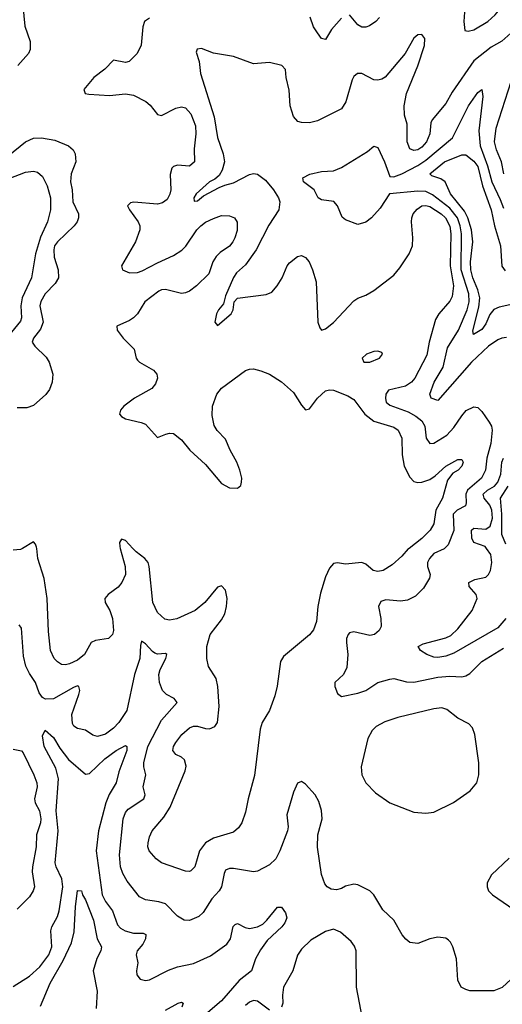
# Model space of a CAD drawing. Header units: inches. Extents: x 1682530 to 1839546, y 640742 to 791647.
# Tile 181 of 256: x 1694842 to 1697252, y 697724 to 702639. Entities that reach past the tile are written whole.
import ezdxf

# ---------------------------------------------------------------- set-up
doc = ezdxf.new("R2010")
doc.units = ezdxf.units.IN
doc.header["$MEASUREMENT"] = 0
doc.layers.add('B6699', color=7, linetype='Continuous')
doc.layers.add('B6790', color=7, linetype='Continuous')

msp = doc.modelspace()

# ---------------------------------------------------------------- linework, layer by layer
at = {"layer": 'B6699', "color": 5}
for points, elevation in [([(1694855.7, 700000), (1694845.8, 699994.2), (1694810, 699990.1)], 580), ([(1695344, 700000), (1695369.3, 699910), (1695369.9, 699870), (1695352.7, 699830), (1695334.5, 699805.5), (1695284, 699770), (1695267.2, 699750), (1695268.3, 699730), (1695291.4, 699690), (1695305, 699650), (1695310.9, 699590), (1695304.7, 699570), (1695285.2, 699550), (1695220, 699540), (1695198, 699530), (1695165.3, 699470), (1695130, 699441.3), (1695090, 699423), (1695070, 699418.6), (1695050, 699420.8), (1695030, 699432.9), (1695014, 699450), (1694996, 699490), (1694985.2, 699585.2), (1694979.5, 699750), (1694964.1, 699850), (1694933.1, 699950), (1694927.1, 700000)], 580), ([(1696786.8, 700000), (1696783, 699997), (1696750, 699960.6), (1696701.9, 699918.1), (1696658, 699890), (1696630, 699884.2), (1696607, 699890), (1696570, 699920.9), (1696550, 699929), (1696470, 699921.1), (1696430, 699928.2), (1696410, 699923.8), (1696390, 699901.6), (1696370, 699858), (1696344, 699776), (1696331.7, 699710), (1696325.1, 699634.9), (1696310, 699593.7), (1696290, 699568), (1696160, 699460), (1696144.4, 699435.6), (1696128.6, 699311.4), (1696117, 699263), (1696090, 699190.7), (1696052.8, 699130), (1696042.4, 699097.6), (1696014.5, 698865.5), (1695982.8, 698750), (1695970, 698682.8), (1695951.1, 698630), (1695935.4, 698604.6), (1695910, 698582.6), (1695810, 698553.8), (1695769.7, 698530), (1695739.3, 698490), (1695716.3, 698410), (1695697.2, 698390), (1695690, 698386.4), (1695670, 698388.5), (1695550, 698430.2), (1695524, 698450), (1695489.1, 698490), (1695482.2, 698510), (1695482.9, 698530), (1695490, 698559.5), (1695503.8, 698590), (1695561.8, 698658.2), (1695592.6, 698707.4), (1695668.4, 698890), (1695673, 698913), (1695664.6, 698944.6), (1695650, 698958.3), (1695622, 698970), (1695606, 698990), (1695610.3, 699010), (1695621.3, 699030), (1695652.3, 699070), (1695690, 699103.5), (1695710, 699112.5), (1695730, 699112.7), (1695770, 699099.8), (1695790, 699099.2), (1695815.8, 699110), (1695830.2, 699130), (1695837.5, 699210), (1695832.2, 699310), (1695822.4, 699350), (1695784.7, 699410), (1695777.3, 699450), (1695776.5, 699510), (1695792.6, 699570), (1695850, 699643.5), (1695866.2, 699673.8), (1695874.8, 699710), (1695877.7, 699750), (1695870, 699791.7), (1695850, 699813.6), (1695830, 699806.5), (1695767.2, 699730), (1695717.7, 699690), (1695627.5, 699647.5), (1695590, 699641.6), (1695567, 699647), (1695530, 699679.5), (1695506.2, 699730), (1695488.6, 699908.6), (1695482.8, 699930), (1695466.5, 699950), (1695423.3, 699983.3), (1695407.2, 700000)], 580), ([(1696964.3, 700000), (1696962.1, 699997.9), (1696910, 699974.5), (1696889.3, 699950), (1696879.5, 699930), (1696879.1, 699910), (1696891.5, 699870), (1696888.3, 699851.7), (1696858, 699802), (1696818.4, 699761.6), (1696778.4, 699741.6), (1696744.4, 699735.6), (1696670, 699742.3), (1696645.9, 699734.1), (1696634.4, 699710), (1696646.5, 699650), (1696646.6, 699610), (1696637.2, 699590), (1696614.3, 699570), (1696590, 699565.4), (1696510, 699583.2), (1696490, 699578.3), (1696482.7, 699570), (1696475, 699550), (1696473.7, 699530), (1696481.2, 699470), (1696475.4, 699404.6), (1696459.7, 699370), (1696415.6, 699330), (1696415.8, 699310), (1696430, 699275.1), (1696450, 699261.1), (1696530, 699276.7), (1696570, 699290.5), (1696630, 699329.8), (1696690, 699347.4), (1696710, 699349.7), (1696773.4, 699333.4), (1696810, 699332.2), (1696930, 699357.4), (1696990, 699361.2), (1697050, 699358.9), (1697070, 699363.4), (1697090, 699375.8), (1697150, 699434.8), (1697257.8, 699502.2)], 560), ([(1697270.6, 699650), (1697230, 699602.5), (1697010, 699476.8), (1696970, 699461.1), (1696930, 699455.2), (1696910, 699457), (1696875.6, 699470), (1696843.7, 699490), (1696832.7, 699510), (1696857.5, 699522.5), (1696970, 699552.5), (1696994.6, 699565.4), (1697030, 699598.8), (1697101.3, 699690), (1697126.3, 699750), (1697122.2, 699770), (1697087.2, 699810), (1697086, 699830), (1697115.8, 699844.2), (1697170, 699856.5), (1697184.2, 699870), (1697192.9, 699890), (1697200.9, 699930), (1697195, 699970), (1697173.4, 700000)], 540), ([(1697296.9, 697850), (1697252.2, 697807.8), (1697210.3, 697790.3), (1697090.4, 697790.4), (1697070, 697797.1), (1697047.7, 697810), (1697030, 697844.7), (1697023.8, 697950), (1697004.9, 698010), (1696994, 698034), (1696984.1, 698044.1), (1696970, 698053.4), (1696930, 698058.4), (1696889.7, 698050.4), (1696830, 698028), (1696790, 698033), (1696770, 698048.2), (1696752.7, 698070), (1696710, 698144), (1696654.9, 698194.9), (1696610, 698270.7), (1696590, 698290.6), (1696530, 698320.7), (1696510, 698324), (1696470, 698314), (1696450, 698301), (1696424.7, 698295.3), (1696398, 698298), (1696378, 698310), (1696365.8, 698325.8), (1696350, 698372), (1696328.9, 698508.9), (1696331.6, 698570), (1696352.4, 698650), (1696350, 698691), (1696335.5, 698735.5), (1696317, 698770), (1696270, 698823), (1696250, 698836.3), (1696230, 698827.3), (1696210, 698782.8), (1696176.8, 698670), (1696182.2, 698610), (1696179, 698590), (1696141.8, 698490), (1696122, 698450), (1696090, 698419.6), (1696030, 698388.9), (1696010, 698384.9), (1695910, 698400.9), (1695890, 698401.4), (1695870, 698393.8), (1695862.7, 698377.3), (1695849.4, 698310.6), (1695838.7, 698290), (1695802, 698250), (1695757.6, 698182.4), (1695737.2, 698162.8), (1695690, 698142.2), (1695663.6, 698143.6), (1695630, 698164), (1695570, 698224.5), (1695536, 698236), (1695470, 698244.7), (1695440.7, 698260.7), (1695378.9, 698338.9), (1695356.8, 698376.8), (1695345.3, 698410), (1695340.7, 698470), (1695358.7, 698650), (1695370, 698681.1), (1695382.9, 698697.1), (1695462, 698750), (1695469.2, 698770), (1695458.8, 698810), (1695471.9, 698870), (1695462.4, 698910), (1695462.5, 698930), (1695481.4, 699010), (1695550, 699141.5), (1695628.8, 699230), (1695612.7, 699250), (1695574.6, 699270), (1695554.4, 699290), (1695539.4, 699330), (1695536.1, 699370), (1695544.2, 699395.8), (1695572.2, 699450), (1695577.1, 699470), (1695570, 699474.3), (1695530, 699472), (1695517.3, 699477.3), (1695504.8, 699484.8), (1695470, 699523.6), (1695450, 699537.1), (1695444.5, 699515.5), (1695441.3, 699450), (1695415.8, 699370), (1695376.5, 699190), (1695336.5, 699130), (1695310, 699101.6), (1695270, 699072.3), (1695230, 699060.2), (1695206.6, 699066.6), (1695170, 699092.4), (1695130, 699100.3), (1695112.7, 699112.7), (1695106, 699126), (1695102.7, 699170), (1695136.8, 699270), (1695141.8, 699290), (1695138, 699310), (1695130, 699312.9), (1695110, 699305.4), (1695010, 699248.5), (1694970, 699246.3), (1694956, 699256), (1694939.5, 699279.5), (1694920.8, 699330), (1694890, 699375.5), (1694871.8, 699411.8), (1694861.1, 699461.1), (1694850, 699602), (1694838.5, 699618.5)], 560), ([(1694810, 697813.4), (1694890, 697864.7), (1694942.9, 697910), (1694987.1, 697970), (1695002.5, 698010), (1694997.2, 698090), (1695002.7, 698110), (1695030, 698161.6), (1695038.4, 698190), (1695056.6, 698310), (1695052.3, 698350), (1695024.3, 698410), (1695019.3, 698430), (1695034.4, 698590), (1695023.9, 698690), (1695035.5, 698850), (1695022.4, 698902.4), (1694964.8, 699010), (1694955.6, 699064.4), (1694968.3, 699091.7), (1695010, 699055), (1695042.2, 699002.2), (1695086.1, 698946.1), (1695170, 698873), (1695190, 698875.6), (1695267.7, 698950), (1695323.1, 698990), (1695370, 699015.3), (1695377, 699010), (1695376.6, 698990), (1695336.4, 698883.6), (1695323.5, 698830), (1695289.4, 698770.6), (1695272.6, 698730), (1695235, 698590), (1695223.5, 698490), (1695253.6, 698270), (1695270, 698236.2), (1695306.1, 698190), (1695330, 698121.1), (1695344.5, 698104.5), (1695368.8, 698090), (1695410, 698078.1), (1695458.1, 698078.1), (1695472.2, 698072.2), (1695469.4, 698050), (1695456.5, 698023.5), (1695429, 697990), (1695423.7, 697970), (1695432.4, 697930), (1695424.9, 697890), (1695426.7, 697870), (1695442.8, 697850), (1695470, 697842.4), (1695490, 697846.4), (1695585.3, 697894.7), (1695629.8, 697910.2), (1695710, 697926.9), (1695794.7, 697965.3), (1695876.8, 698023.2), (1695894.8, 698050), (1695908.6, 698111.4), (1695917.5, 698122.5), (1695930, 698127.6), (1695967.5, 698107.5), (1695990, 698101.8), (1696030, 698110.2), (1696055.5, 698124.5), (1696076.1, 698143.9), (1696130, 698208.7), (1696150, 698208.5), (1696170, 698180.3), (1696175.5, 698155.5), (1696165.7, 698130), (1696151.8, 698110), (1696078.3, 698041.7), (1696044.3, 697995.7), (1696019.4, 697950), (1696000.2, 697890), (1695937.8, 697842.2), (1695850, 697741.6), (1695747.2, 697652.8)], 540), ([(1694810, 698998.2), (1694850, 698989.8), (1694858.7, 698978.7), (1694912.5, 698870), (1694926.8, 698830), (1694929.1, 698810), (1694916, 698750), (1694919.3, 698730), (1694940.8, 698690), (1694946.7, 698650), (1694945.2, 698630), (1694925.4, 698570), (1694923.9, 698510), (1694905, 698410), (1694904.6, 698384.6), (1694916.4, 698310), (1694909.7, 698290), (1694890, 698260.3), (1694830, 698199.1)], 560), ([(1697287.5, 698452.5), (1697198, 698370), (1697177, 698330), (1697176.2, 698310), (1697183.6, 698290), (1697202.9, 698270), (1697310, 698197.7)], 560), ([(1694946.1, 697713.9), (1694994.5, 697830), (1695058.2, 697941.8), (1695101, 698030), (1695113.7, 698086.3), (1695119.9, 698210), (1695130, 698292), (1695150, 698290.6), (1695155.5, 698270), (1695170, 698244.6), (1695210, 698144.4), (1695228.6, 698050), (1695251, 698010), (1695247, 697990), (1695227.8, 697952.2), (1695209.5, 697890), (1695229.5, 697790), (1695223.1, 697703.1)], 520), ([(1696553.5, 697653.5), (1696524.4, 697810), (1696522, 697990), (1696514, 698014), (1696497.7, 698037.7), (1696443.9, 698083.9), (1696410, 698099.3), (1696370, 698087.3), (1696295.8, 698044.2), (1696250, 697999.6), (1696230, 697969.3), (1696206.9, 697890), (1696159.7, 697810), (1696153.7, 697770), (1696156.2, 697730), (1696149.2, 697710)], 560), ([(1695570, 697693.7), (1695634, 697730), (1695650, 697734.9), (1695659.1, 697730), (1695651.4, 697710)], 520), ([(1696090, 697694.6), (1696030, 697739.8), (1696010, 697742.5), (1695990, 697734.8), (1695970, 697717.8)], 560)]:
    msp.add_lwpolyline(points, dxfattribs=dict(at, elevation=elevation))
at = {"layer": 'B6699', "color": 5, "elevation": 580}
msp.add_lwpolyline([(1696950, 699203.1), (1696910, 699198.8), (1696730, 699156.2), (1696666.2, 699133.8), (1696622.4, 699110), (1696602.6, 699090), (1696580.9, 699050), (1696547.1, 698910), (1696550.2, 698870), (1696571.3, 698830), (1696619.6, 698779.6), (1696690, 698730.3), (1696810, 698682.6), (1696870, 698678), (1696910, 698683.1), (1697008.7, 698731.3), (1697092.3, 698790), (1697125.6, 698830), (1697135.8, 698870), (1697135.8, 698930), (1697115.6, 699070), (1697104.2, 699104.2), (1697084.5, 699124.5), (1697030, 699153), (1696976.1, 699196.1)], close=True, dxfattribs=at)
at = {"layer": 'B6790', "color": 5}
for points, elevation in [([(1697316.9, 702923.1), (1697185.4, 702905.4), (1697118, 702902), (1697104.7, 702895.3), (1697102.9, 702822.9), (1697096, 702776), (1697063.5, 702676.5), (1697059.8, 702630), (1697065.1, 702585.1), (1697082.2, 702582.2), (1697110, 702588.6), (1697179.8, 702630), (1697216.9, 702663.1), (1697250, 702703.9), (1697341.5, 702838.5)], 580), ([(1694857.1, 702710), (1694867.1, 702607.1), (1694894.3, 702530), (1694894.7, 702490), (1694885.7, 702470), (1694832.7, 702410)], 620), ([(1695490, 702647.6), (1695465.7, 702630), (1695456.5, 702603.5), (1695448.6, 702511.4), (1695428.2, 702470), (1695389.2, 702430), (1695370, 702424.7), (1695310, 702437.1), (1695267, 702393), (1695211.8, 702350), (1695162.7, 702290), (1695169.3, 702270), (1695187.4, 702267.4), (1695290, 702260.3), (1695370, 702268.4), (1695410, 702262.2), (1695472.6, 702230), (1695492.8, 702212.8), (1695530, 702166.4), (1695550, 702160.9), (1695621.7, 702198.3), (1695650, 702203.9), (1695670, 702199.2), (1695696, 702170), (1695719.3, 702110), (1695721.9, 702070), (1695714.1, 701994.1), (1695714.7, 701930), (1695690, 701908.1), (1695630, 701912.7), (1695610, 701906.9), (1695602.5, 701897.5), (1695592.8, 701867.2), (1695597, 701790), (1695592.3, 701767.7), (1695577.7, 701742.3), (1695555.8, 701724.2), (1695530, 701717.7), (1695412.2, 701727.8), (1695395.7, 701724.3), (1695380.4, 701710), (1695389.8, 701690), (1695434.1, 701630), (1695442.2, 701610), (1695442.2, 701590), (1695420.6, 701530), (1695349.7, 701410), (1695355.1, 701390), (1695390, 701375.5), (1695430, 701377.8), (1695454.2, 701385.8), (1695530, 701426), (1695610, 701461.5), (1695651.5, 701488.5), (1695672.2, 701507.8), (1695726.8, 701590), (1695746.2, 701610), (1695770, 701627.8), (1695810, 701647.4), (1695850, 701661.1), (1695890, 701659.7), (1695915.1, 701650), (1695927.7, 701627.7), (1695927.3, 701587.3), (1695916.9, 701550), (1695906.3, 701530), (1695890, 701508.9), (1695843.1, 701476.9), (1695822.6, 701457.4), (1695805.8, 701430), (1695786.3, 701370), (1695725.6, 701310), (1695690, 701284.6), (1695670, 701274.9), (1695650, 701271.8), (1695570, 701292.2), (1695550, 701290.4), (1695536.2, 701283.8), (1695467, 701230), (1695429.7, 701170), (1695409.7, 701150), (1695390, 701136.9), (1695327.6, 701110), (1695328, 701090), (1695358, 701050), (1695414, 700994), (1695423, 700950), (1695430, 700939.5), (1695439.5, 700930), (1695509.6, 700890), (1695527.6, 700870), (1695529.7, 700850), (1695519.5, 700820.5), (1695501.3, 700798.7), (1695415.8, 700750), (1695362.4, 700710), (1695344.7, 700690), (1695339.6, 700670), (1695350, 700658.4), (1695370, 700646.6), (1695448.5, 700628.5), (1695470, 700619.2), (1695530, 700552.7), (1695571.3, 700570), (1695590, 700574.7), (1695610, 700573), (1695650, 700541), (1695692.1, 700490), (1695770, 700418.9), (1695850, 700324.5), (1695890, 700302), (1695930, 700300.9), (1695946, 700314), (1695950.4, 700329.6), (1695951.8, 700350), (1695941.5, 700390), (1695926.9, 700430), (1695892.6, 700490), (1695870, 700545.5), (1695828.4, 700588.4), (1695813.8, 700613.8), (1695802.7, 700662.7), (1695805.4, 700710), (1695826.9, 700770), (1695850, 700800.5), (1695970, 700888.2), (1695990, 700895.1), (1696010, 700895.6), (1696047, 700887), (1696089.3, 700870), (1696150, 700830.9), (1696210, 700777.4), (1696250, 700714), (1696270, 700691.8), (1696290, 700697), (1696328.7, 700750), (1696370, 700785.6), (1696390, 700791.8), (1696410, 700789.6), (1696480.8, 700760.8), (1696510, 700742.4), (1696566.4, 700670), (1696610, 700634.5), (1696710, 700605.8), (1696731.7, 700590), (1696750.7, 700550), (1696752.5, 700467.5), (1696761.4, 700410), (1696790, 700355.1), (1696810, 700334), (1696830, 700328.2), (1696850, 700330.6), (1696890, 700344.4), (1696917.4, 700362.6), (1696970, 700410.8), (1697030, 700443), (1697050, 700443.7), (1697056.4, 700430), (1697050.9, 700410), (1697031.2, 700390), (1697004.8, 700375.2), (1696979.5, 700340.5), (1696953.9, 700250), (1696920.6, 700190), (1696910, 700123.1), (1696892.1, 700090), (1696850, 700048.7), (1696786.8, 700000)], 580), ([(1696450, 702646.4), (1696399.7, 702590), (1696370, 702541), (1696350, 702546), (1696330, 702574), (1696310, 702604), (1696292.4, 702652.4)], 580), ([(1696639.1, 702650), (1696621.3, 702630), (1696588.3, 702608.3), (1696570, 702601.1), (1696550, 702601.3), (1696530, 702613), (1696490, 702663.8)], 580), ([(1697310, 702585.5), (1697250, 702532.6), (1697197.5, 702502.5), (1697110, 702434.4), (1697002.6, 702277.5), (1696970, 702221.3), (1696901.4, 702138.6), (1696895.4, 702124.6), (1696889.9, 702070), (1696874.5, 702030), (1696850, 702002.5), (1696830, 701990.1), (1696810, 701985.9), (1696790, 701994.9), (1696776.8, 702030), (1696777, 702117), (1696763.2, 702163.2), (1696761.5, 702210), (1696774, 702270), (1696830.4, 702409.6), (1696863.2, 702510), (1696865.7, 702545.7), (1696850, 702565.5), (1696830, 702563.8), (1696810, 702546.4), (1696766.6, 702470), (1696667.3, 702352.7), (1696650, 702342), (1696630, 702337.5), (1696610, 702339.7), (1696550, 702371.3), (1696529, 702371), (1696510, 702355.8), (1696501.8, 702338.2), (1696470.6, 702229.5), (1696450, 702193.4), (1696330, 702134), (1696290, 702124.5), (1696250, 702126), (1696231.5, 702131.5), (1696210, 702156.3), (1696193.6, 702210), (1696187, 702287), (1696172.9, 702350), (1696170.3, 702390.3), (1696151.3, 702410), (1696090, 702424.9), (1696010, 702418.7), (1695910, 702455.8), (1695810, 702472.1), (1695750, 702495.3), (1695728.5, 702491.5), (1695723.6, 702476.4), (1695737.6, 702430), (1695744.1, 702370), (1695813.5, 702153.5), (1695830.5, 702050.5), (1695857.8, 701970), (1695864.3, 701930), (1695852.4, 701887.6), (1695837.9, 701862.1), (1695816.2, 701843.8), (1695789.8, 701830), (1695723.1, 701770), (1695711.6, 701750), (1695714, 701734), (1695730, 701734.7), (1695760.6, 701759.4), (1695838.3, 701801.7), (1695866.1, 701813.9), (1695910, 701824.6), (1695990, 701866.9), (1696010, 701871.9), (1696030, 701867.7), (1696070, 701837.5), (1696109.9, 701790), (1696135, 701750), (1696141.6, 701730), (1696135.8, 701690), (1696085.8, 701614.2), (1696023.7, 701490), (1695970, 701415.9), (1695924.5, 701375.5), (1695910, 701351.5), (1695870, 701260.7), (1695859.1, 701220.9), (1695834.5, 701190), (1695825.1, 701170), (1695816, 701130), (1695830, 701113.2), (1695897.6, 701170), (1695908, 701190), (1695913, 701230), (1695930.3, 701249.6), (1696072.1, 701267.9), (1696100.7, 701279.3), (1696127.4, 701310), (1696153.4, 701350), (1696178, 701410), (1696190, 701425.6), (1696230, 701457.6), (1696250, 701461.6), (1696270, 701451.8), (1696287, 701430), (1696304.2, 701390), (1696323, 701330), (1696331.6, 701130), (1696341, 701101), (1696349.2, 701090), (1696370, 701096.2), (1696410, 701128.2), (1696510, 701235.1), (1696530, 701249.6), (1696570, 701263.6), (1696610, 701286.6), (1696710, 701363.6), (1696740, 701400), (1696787.4, 701470), (1696803.2, 701510), (1696806.2, 701550), (1696799, 701630), (1696801, 701650), (1696807.6, 701670), (1696827, 701693), (1696850.7, 701709.3), (1696870, 701712.1), (1696890, 701706.2), (1696946.7, 701670), (1696968.2, 701650), (1696990, 701608.3), (1696995.3, 701570), (1696991.5, 701410), (1697008.5, 701310), (1697002.7, 701257.3), (1696990, 701234.2), (1696935.1, 701170), (1696918.2, 701141.8), (1696887.4, 701030), (1696875.3, 700964.7), (1696815.4, 700850), (1696798.8, 700830), (1696769.7, 700810), (1696683.5, 700790), (1696670, 700770.4), (1696668.3, 700748.3), (1696671.5, 700730), (1696690, 700714.1), (1696782.3, 700682.3), (1696820.7, 700660.7), (1696850, 700636.5), (1696865.6, 700610), (1696872.9, 700550), (1696890, 700523.8), (1696910, 700525.2), (1696974.8, 700565.2), (1697010, 700602.5), (1697050, 700662.2), (1697072.6, 700687.4), (1697110, 700706.6), (1697130, 700703), (1697150, 700683.5), (1697186.5, 700630), (1697197.7, 700610), (1697201.7, 700590), (1697195.8, 700524.2), (1697174.7, 700450), (1697168.5, 700390), (1697149.3, 700350), (1697077.9, 700290), (1697069.9, 700270), (1697072.7, 700227.3), (1697067.9, 700212.1), (1697026.6, 700190), (1697007, 700170), (1697010.7, 700089.3), (1696982.6, 700017.4), (1696964.3, 700000)], 560), ([(1697272.6, 701052.6), (1697250, 701049.8), (1697230, 701041), (1697183.5, 701010), (1697099.3, 700930), (1696930, 700738), (1696896.9, 700750), (1696890.8, 700770), (1696911.8, 700830), (1696956.3, 700903.7), (1696979.3, 701000.7), (1697034.3, 701090), (1697076.2, 701190), (1697087, 701230), (1697084.9, 701270), (1697047.5, 701390), (1697048.6, 701570), (1697042.6, 701610), (1697028.8, 701650), (1696990, 701698.1), (1696904.3, 701764.3), (1696870, 701780.8), (1696830, 701783.9), (1696689.4, 701770.6), (1696642.4, 701697.6), (1696599.5, 701650), (1696570, 701628.2), (1696530, 701616.2), (1696470, 701640.5), (1696453.3, 701653.3), (1696429.8, 701709.8), (1696410.8, 701730.8), (1696350, 701740.7), (1696333.2, 701750), (1696312.3, 701790), (1696259, 701830), (1696255.3, 701850), (1696291.6, 701868.4), (1696350, 701881.3), (1696410, 701884.4), (1696450, 701901.6), (1696579.4, 701980.6), (1696610, 702008.2), (1696630, 702001.6), (1696664.6, 701930), (1696690, 701856.4), (1696710, 701855), (1696750, 701869.2), (1696830, 701911.7), (1696870, 701938.3), (1697004, 702050), (1697082.8, 702210), (1697130, 702276.1), (1697150, 702290.3), (1697155.6, 702255.6), (1697135.8, 702084.2), (1697142.1, 702010), (1697179.1, 701910), (1697199.6, 701830), (1697242.1, 701742.1), (1697258.1, 701698.1)], 540), ([(1697260.4, 701870), (1697249.2, 701930), (1697224, 701990), (1697214.2, 702030), (1697222.4, 702097.6), (1697296.3, 702330)], 560), ([(1694782.5, 701957.5), (1694870, 702029.8), (1694910, 702047), (1694950, 702049), (1695017.4, 702037.4), (1695086.3, 702010), (1695108.7, 701990), (1695119, 701970), (1695122.6, 701930), (1695098.1, 701870), (1695095.3, 701830), (1695103.7, 701790), (1695108, 701730), (1695136.3, 701670), (1695136.2, 701650), (1695128.9, 701630), (1695114, 701610), (1695030.5, 701530), (1695015.9, 701510), (1695012.1, 701490), (1695014, 701454), (1695034.2, 701390), (1695035.2, 701350), (1695018.5, 701321.5), (1694969.3, 701270), (1694947.8, 701232.2), (1694943.2, 701210), (1694959.1, 701130), (1694945.9, 701094.1), (1694910.6, 701050), (1694903.7, 701030), (1694916.8, 701010), (1694973.7, 700953.7), (1694989, 700930), (1695006.6, 700870), (1695004.6, 700830), (1694990, 700792.4), (1694972.6, 700767.4), (1694910, 700713.8), (1694877.7, 700702.3), (1694830, 700701.2)], 620), ([(1697350, 701229.2), (1697236.1, 701203.9), (1697210, 701191.8), (1697190, 701166.8), (1697170, 701120.3), (1697150, 701092.6), (1697108.2, 701068.2), (1697106, 701086), (1697135.3, 701204.6), (1697139.6, 701250), (1697130.9, 701290), (1697104.9, 701350), (1697094.6, 701390), (1697094.1, 701430), (1697105.4, 701530), (1697099.1, 701590), (1697079.6, 701650), (1697063, 701683), (1696994, 701770), (1696966.2, 701830), (1696945.4, 701845.4), (1696899.7, 701859.7), (1696889.8, 701870), (1696963.8, 701930), (1697050, 701964), (1697070, 701965.2), (1697110, 701932.3), (1697130, 701906.6), (1697153.6, 701810), (1697197.4, 701690), (1697214, 701610), (1697243.8, 701510), (1697249.4, 701409.4), (1697266.2, 701386.2)], 520), ([(1694790, 701846.2), (1694870, 701878.8), (1694910, 701883.4), (1694930, 701878.4), (1694956.2, 701856.2), (1694978.3, 701810), (1694995, 701750), (1694995.5, 701690), (1694980.2, 701630), (1694946.1, 701553.9), (1694920.9, 701470), (1694900.7, 701350), (1694854.9, 701250), (1694848.1, 701210), (1694850.6, 701150), (1694845.8, 701134.2), (1694800.9, 701079.1)], 640), ([(1697173.4, 700000), (1697166.2, 700010), (1697109.8, 700030), (1697100.2, 700050), (1697099.1, 700090), (1697110, 700101.3), (1697170, 700096), (1697191.4, 700110), (1697203.6, 700150), (1697200.4, 700190), (1697190, 700215.2), (1697161.3, 700250), (1697156.2, 700270), (1697177.7, 700290), (1697213.7, 700310), (1697230.3, 700330), (1697245.4, 700370), (1697249.7, 700430.3), (1697257.6, 700450)], 540), ([(1697270, 700020.5), (1697249.9, 700069.9), (1697249.5, 700170), (1697243.2, 700250), (1697281.3, 700310)], 520), ([(1694927.1, 700000), (1694926.4, 700006.4), (1694920.9, 700020.9), (1694910, 700031.7), (1694855.7, 700000)], 580), ([(1695407.2, 700000), (1695370, 700038.7), (1695350, 700045.5), (1695341.1, 700030), (1695341.2, 700010), (1695344, 700000)], 580)]:
    msp.add_lwpolyline(points, dxfattribs=dict(at, elevation=elevation))
at = {"layer": 'B6790', "color": 5, "elevation": 580}
msp.add_lwpolyline([(1696630, 700985.1), (1696610, 700982.6), (1696573.4, 700970), (1696552.7, 700950), (1696561, 700930), (1696590, 700929.2), (1696638.4, 700950), (1696654, 700970), (1696650, 700977.2)], close=True, dxfattribs=at)

doc.saveas('drawing.dxf')
